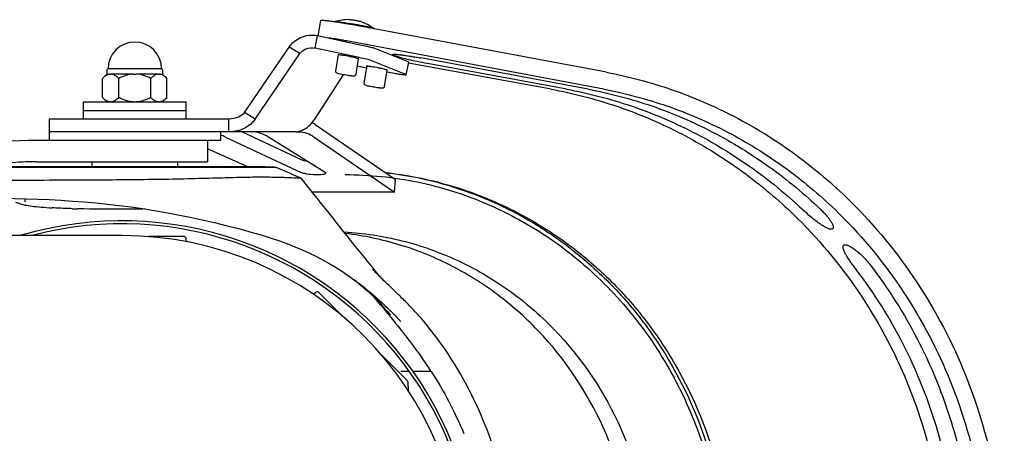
# Model space of a CAD drawing. Extents: x 0 to 594, y 0 to 420.
# Tile 45 of 64: x 468 to 507, y 86 to 103. Entities that reach past the tile are written whole.
import ezdxf

# ---------------------------------------------------------------- set-up
doc = ezdxf.new("R2010")
doc.units = 0
doc.header["$LTSCALE"] = 32.67
for name, color, linetype in [('100317_DXF_CONTINUOUS_LINE', 7, 'CONTINUOUS'), ('101496_DXF_CONTINUOUS_LINE', 7, 'CONTINUOUS'), ('104407_DXF_CONTINUOUS_LINE', 7, 'CONTINUOUS'), ('122260_DXF_CONTINUOUS_LINE', 7, 'CONTINUOUS'), ('124031_DXF_CONTINUOUS_LINE', 7, 'CONTINUOUS'), ('126056_DXF_CONTINUOUS_LINE', 7, 'CONTINUOUS'), ('142441_DXF_CONTINUOUS_LINE', 7, 'CONTINUOUS'), ('142473_DXF_CONTINUOUS_LINE', 7, 'CONTINUOUS'), ('142491_DXF_CONTINUOUS_LINE', 7, 'CONTINUOUS'), ('143004_DXF_CONTINUOUS_LINE', 7, 'CONTINUOUS'), ('143145_DXF_CONTINUOUS_LINE', 7, 'CONTINUOUS'), ('144308_DXF_CONTINUOUS_LINE', 7, 'CONTINUOUS'), ('144354_DXF_CONTINUOUS_LINE', 7, 'CONTINUOUS'), ('G_HOSE_CLAMPDXF_CONTINUOUS', 7, 'CONTINUOUS')]:
    doc.layers.add(name, color=color, linetype=linetype)

msp = doc.modelspace()

# ---------------------------------------------------------------- linework, layer by layer
at = {"layer": '100317_DXF_CONTINUOUS_LINE', "color": 7, "linetype": 'CONTINUOUS'}
for p, q in [((470.95251, 96.8887), (470.95251, 96.69469)), ((474.35251, 96.8887), (474.35251, 96.69468))]:
    msp.add_line(p, q, dxfattribs=at)
at = {"layer": '101496_DXF_CONTINUOUS_LINE', "color": 7, "linetype": 'CONTINUOUS'}
for points, knots in [([(480.95939, 94.09965), (481.73107, 94.05751), (483.27437, 93.82369), (485.4858, 93.03924), (487.52924, 91.84595), (489.9472, 89.75888), (492.23094, 86.33818), (493.02474, 83.1297), (493.14826, 81.50468)], [0, 0, 0, 0, 0.12154921, 0.24373736, 0.36696777, 0.49150215, 0.74368346, 1, 1, 1, 1]), ([(492.46805, 81.50384), (492.3494, 83.06596), (491.60707, 86.15137), (489.48214, 89.48052), (487.22147, 91.56221), (485.30277, 92.78829), (483.21423, 93.64466), (481.74506, 93.9528), (481.00656, 94.03792)], [0, 0, 0, 0, 0.25609025, 0.50830311, 0.63290825, 0.75623134, 0.87848109, 1, 1, 1, 1])]:
    msp.add_open_spline(points, degree=3, knots=knots, dxfattribs=at)
at = {"layer": '104407_DXF_CONTINUOUS_LINE', "color": 7, "linetype": 'CONTINUOUS'}
for points, knots in [([(481.00502, 96.3787), (481.96293, 96.3787), (483.88893, 96.18155), (486.66402, 95.30643), (489.23075, 93.88503), (491.49366, 91.97094), (493.37124, 89.63544), (494.79599, 86.96452), (495.71717, 84.05567), (496.10207, 81.01449), (495.93706, 77.95103), (495.22798, 74.97613), (493.99998, 72.19759), (492.29671, 69.71659), (490.17923, 67.62412), (487.72348, 65.99771), (485.02049, 64.8985), (483.11289, 64.54404), (482.15689, 64.46579)], [0, 0, 0, 0, 0.06053112, 0.12134669, 0.18268612, 0.24470824, 0.30746948, 0.37091899, 0.43490925, 0.49921881, 0.56358339, 0.62773139, 0.69142015, 0.7544692, 0.81678691, 0.87838637, 0.93938699, 1, 1, 1, 1]), ([(482.5831, 96.46365), (483.4446, 96.37053), (485.15707, 96.03037), (486.78318, 95.39542), (487.56253, 95.01051)], [0, 0, 0, 0, 0.49922301, 1, 1, 1, 1]), ([(482.58868, 96.46053), (483.44661, 96.36473), (485.15346, 96.01547), (486.76976, 95.36603), (487.54386, 94.97271)], [0, 0, 0, 0, 0.49854585, 1, 1, 1, 1]), ([(487.54386, 94.97271), (488.18787, 94.64549), (489.43478, 93.89225), (491.12932, 92.50114), (492.62379, 90.87083), (494.31338, 88.41823), (495.78306, 84.92135), (496.38092, 80.39871), (495.78307, 75.87607), (494.31339, 72.37919), (492.6238, 69.92659), (491.12933, 68.29628), (489.43479, 66.90516), (488.18789, 66.15192), (487.54388, 65.82469)], [0, 0, 0, 0, 0.06092007, 0.12234319, 0.18430383, 0.24679382, 0.37284247, 0.49999999, 0.6271575, 0.75320616, 0.81569616, 0.8776568, 0.93907992, 1, 1, 1, 1]), ([(487.56254, 95.0105), (488.2165, 94.68751), (489.48313, 93.94074), (491.20575, 92.55316), (492.72527, 90.92149), (494.44271, 88.46246), (495.93731, 84.94879), (496.54537, 80.3987), (495.93731, 75.84861), (494.44271, 72.33494), (492.72526, 69.87591), (491.20575, 68.24424), (489.48313, 66.85666), (488.2165, 66.10989), (487.56254, 65.7869)], [0, 0, 0, 0, 0.06106615, 0.12258538, 0.18459321, 0.24708578, 0.37302832, 0.50000006, 0.62697179, 0.7529143, 0.81540685, 0.87741466, 0.93893387, 1, 1, 1, 1])]:
    msp.add_open_spline(points, degree=3, knots=knots, dxfattribs=at)
at = {"layer": '122260_DXF_CONTINUOUS_LINE', "color": 7, "linetype": 'CONTINUOUS'}
for p, q in [((470.61251, 98.9287), (474.69251, 98.9287)), ((470.61251, 98.5887), (470.61251, 98.9287)), ((474.69251, 98.5887), (474.69251, 98.9287))]:
    msp.add_line(p, q, dxfattribs=at)
at = {"layer": '124031_DXF_CONTINUOUS_LINE', "color": 7, "linetype": 'CONTINUOUS'}
for p, q in [((478.14403, 96.6661), (460.47096, 96.66601)), ((477.5885, 96.69468), (461.17781, 96.69469)), ((478.26221, 96.66603), (478.14403, 96.6661)), ((478.83403, 96.41947), (478.26222, 96.66603)), ((479.02495, 96.33725), (478.83403, 96.41947)), ((478.83403, 96.41946), (479.25713, 96.23712)), ((479.02492, 96.33719), (478.87826, 96.4004)), ((479.25725, 96.23741), (479.02495, 96.33725)), ((479.13798, 96.23649), (479.10277, 96.23729)), ((479.25897, 96.23632), (479.25879, 96.23616)), ((468.30237, 95.29339), (468.29913, 95.42026)), ((479.89287, 95.439), (479.71195, 95.66672)), ((480.94154, 94.11935), (480.79696, 94.30096)), ((474.6097, 93.9137), (473.21154, 93.9137)), ((474.69711, 93.73786), (474.69467, 93.83092)), ((477.30816, 94.08499), (477.30841, 94.08492)), ((481.08139, 93.94392), (480.94154, 94.11935)), ((481.21755, 93.77339), (481.08139, 93.94392)), ((481.35176, 93.60564), (481.21755, 93.77339)), ((482.21326, 92.54151), (482.1262, 92.64773)), ((482.13007, 92.58057), (482.10502, 92.60706)), ((482.15487, 92.55459), (482.13007, 92.58057)), ((482.18656, 92.52165), (482.15487, 92.55459)), ((482.22565, 92.48137), (482.18656, 92.52165)), ((481.34887, 92.20981), (481.37239, 92.19092)), ((479.83583, 91.69827), (479.77381, 91.63625)), ((480.94071, 90.7136), (479.95604, 91.69827)), ((482.02111, 91.67993), (482.24355, 91.42822)), ((482.16422, 91.51081), (482.14721, 91.53273)), ((482.16993, 91.49707), (482.1566, 91.51355)), ((482.24366, 91.40604), (482.15665, 91.51358)), ((482.16422, 91.51082), (482.17187, 91.50045)), ((482.40803, 91.20337), (482.16993, 91.49707)), ((482.24355, 91.42822), (482.42787, 91.21946)), ((482.42787, 91.21946), (482.49573, 91.14262)), ((482.49573, 91.14262), (482.63926, 90.98018)), ((483.51074, 91.21348), (483.44444, 91.28113)), ((482.63926, 90.98018), (482.80578, 90.79195)), ((482.77296, 90.99198), (482.78165, 90.98333)), ((483.4782, 88.1761), (482.4539, 89.2004)), ((483.54975, 88.55677), (483.21468, 88.55672)), ((484.4205, 88.55685), (483.69503, 88.55677)), ((483.51181, 87.78408), (483.50306, 88.11823))]:
    msp.add_line(p, q, dxfattribs=at)
for points in [[(476.18933, 96.66606), (475.94523, 96.66603), (475.82553, 96.66602), (475.70717, 96.66601), (475.59041, 96.666), (475.47557, 96.66599), (475.36233, 96.66599), (475.25085, 96.66598), (475.14142, 96.66598), (475.03369, 96.66597), (474.92782, 96.66597), (474.82402, 96.66597), (474.722, 96.66597), (474.6219, 96.66597), (474.52387, 96.66597), (474.42763, 96.66597), (474.33331, 96.66598), (474.24101, 96.66598), (474.15037, 96.66598), (474.06139, 96.66598), (472.68223, 96.66602)], [(477.43875, 96.66618), (477.31756, 96.66618), (477.19377, 96.66618), (477.06855, 96.66617), (476.94272, 96.66617), (476.68952, 96.66614)], [(477.77991, 96.66616), (477.67126, 96.66617), (477.43875, 96.66618)], [(479.71195, 95.66672), (479.61988, 95.78257), (479.25897, 96.23632)], [(467.43364, 95.43805), (467.87519, 95.43068), (468.33716, 95.41933), (468.79926, 95.40394), (469.2613, 95.38419), (469.72313, 95.35974), (470.18465, 95.33023), (470.64583, 95.29534), (471.10675, 95.25471), (471.56761, 95.20801), (472.02871, 95.15493), (472.49059, 95.09515), (472.95397, 95.02842), (473.41984, 94.95449), (473.88964, 94.87321), (474.36435, 94.78443), (474.84448, 94.68793), (475.33029, 94.58351), (475.8217, 94.47092), (476.3183, 94.34985), (476.8193, 94.21992), (477.30814, 94.085)], [(480.56807, 94.58885), (480.32507, 94.89477), (480.24118, 95.0004), (480.15588, 95.10782), (480.06939, 95.21674), (479.89287, 95.439)], [(480.79696, 94.30096), (480.64592, 94.49089), (480.56807, 94.58885)], [(477.30841, 94.08492), (477.6641, 93.98213), (478.02109, 93.87061), (478.36323, 93.75456), (478.68904, 93.63501), (478.99965, 93.5122), (479.29894, 93.38502), (479.58681, 93.25379), (479.86314, 93.11893), (480.13169, 92.97885), (480.39234, 92.83366), (480.64499, 92.68347), (480.89325, 92.5261), (481.13815, 92.36074), (481.37842, 92.18864), (481.60002, 92.02142)], [(482.1262, 92.64773), (482.08368, 92.69971), (482.01824, 92.7799), (481.95236, 92.86082), (481.88608, 92.94242), (481.8196, 93.02444), (481.75292, 93.10687), (481.68603, 93.1897), (481.61914, 93.27269), (481.55231, 93.35573), (481.48546, 93.43892), (481.41857, 93.52228), (481.35176, 93.60564)], [(482.10502, 92.60706), (482.09348, 92.61938), (482.09264, 92.62028)], [(482.44784, 92.25747), (482.40385, 92.31048), (482.34083, 92.38664), (482.27729, 92.46367), (482.21326, 92.54151)], [(482.78334, 91.93049), (482.73107, 91.98075), (482.68097, 92.02913), (482.63301, 92.07565), (482.5872, 92.1203), (482.54359, 92.16299), (482.5022, 92.2037), (482.46298, 92.24244), (482.42592, 92.27922), (482.39101, 92.31403), (482.35823, 92.34687), (482.32756, 92.37773), (482.29901, 92.40658), (482.27255, 92.43344), (482.24809, 92.45838), (482.22565, 92.48137)], [(481.37239, 92.19092), (481.64312, 91.96521), (481.91559, 91.72954), (482.17264, 91.49926)], [(481.60001, 92.02142), (481.66111, 91.97385), (481.73808, 91.91292), (481.8156, 91.8505), (481.89365, 91.78659), (481.97224, 91.7212), (482.05138, 91.65436), (482.13107, 91.58608), (482.21131, 91.51637), (482.27749, 91.45819)], [(483.44444, 91.28113), (483.39555, 91.33067), (483.34762, 91.37899), (483.30064, 91.42609), (483.25473, 91.47189), (483.20989, 91.5164), (483.16615, 91.55962), (483.12364, 91.60143), (483.0824, 91.64183), (483.04241, 91.68085), (483.00378, 91.7184), (482.96654, 91.75448), (482.93067, 91.78911), (482.89625, 91.82226), (482.86329, 91.85391), (482.78334, 91.93049)], [(482.27749, 91.45819), (482.36766, 91.37752), (482.47349, 91.28036), (482.57917, 91.1808), (482.68475, 91.07889), (482.77312, 90.99182)], [(484.10598, 90.56322), (484.07386, 90.60073), (484.02619, 90.65586), (483.97827, 90.71063), (483.93012, 90.76503), (483.88172, 90.81908), (483.83308, 90.87275), (483.7842, 90.92605), (483.73509, 90.97897), (483.70011, 91.01628)], [(486.55996, 86.42314), (486.48522, 86.60701), (486.39738, 86.8154), (486.30627, 87.02351), (486.21189, 87.23119), (486.11423, 87.43834), (486.01327, 87.64483), (485.90902, 87.85054), (485.80144, 88.05537), (485.69054, 88.25918), (485.57628, 88.46184), (485.45866, 88.66324), (485.33765, 88.86324), (485.21323, 89.06172), (485.08539, 89.25854), (484.95408, 89.45359), (484.81929, 89.64674), (484.68098, 89.83786), (484.53912, 90.02683), (484.39368, 90.21353), (484.24464, 90.39783), (484.10598, 90.56322)], [(487.23258, 84.35442), (487.19418, 84.50296), (487.14685, 84.67858), (487.09731, 84.85461), (487.04555, 85.03096), (486.99157, 85.20758), (486.93535, 85.38439), (486.87689, 85.56134), (486.81618, 85.73835), (486.75323, 85.91538), (486.68803, 86.09234), (486.62058, 86.26917), (486.55996, 86.42314)]]:
    msp.add_lwpolyline(points, dxfattribs=at)
for centre, radius, start, end in [((472.14251, -39.2813), 136.085, 87.4225556, 87.7064631), ((471.5382, 145.11206), 50.10652, 268.428619, 268.667124), ((474.6097, 93.8287), 0.085, 1.5, 90), ((474.78208, 93.74009), 0.085, 181.5, 199.393876), ((479.71371, 91.69635), 0.085, 295.828976, 315), ((479.89593, 91.63816), 0.085, 45.000763, 135.003512), ((472.87227, 84.24601), 11.79496, 38.154422, 38.419155), ((638.37191, 217.81613), 200.88688, 219.0699753, 219.420228), ((470.92948, 78.9429), 17.57428, 43.394604, 44.283745), ((468.67814, 78.32481), 18.78061, 38.043545, 39.427121), ((469.83384, 79.21717), 17.32052, 32.631005, 38.074751), ((483.41809, 88.116), 0.085, 1.5, 45)]:
    msp.add_arc(centre, radius, start, end, dxfattribs=at)
for points, knots in [([(479.10277, 96.23729), (479.00812, 96.24286), (478.84745, 96.24585), (478.60851, 96.25687), (478.26796, 96.26854), (477.74184, 96.2785), (476.98853, 96.26858), (476.07476, 96.24354), (475.00862, 96.21253), (473.80272, 96.18643), (471.94499, 96.16394), (469.3332, 96.15143), (465.87516, 96.14256), (462.73598, 96.13679), (460.03876, 96.12989), (458.63305, 96.13001), (457.91736, 96.12754)], [0, 0, 0, 0, 0.01342555, 0.0227464, 0.03386837, 0.06167254, 0.09724603, 0.14052987, 0.19110789, 0.24826822, 0.31131692, 0.45416949, 0.61808668, 0.80095927, 0.89866145, 1, 1, 1, 1]), ([(479.25879, 96.23616), (479.25611, 96.23472), (479.24463, 96.23616), (479.22208, 96.23448), (479.18449, 96.23583), (479.15509, 96.23612), (479.13798, 96.23649)], [0, 0, 0, 0, 0.07548291, 0.26717154, 0.57533512, 1, 1, 1, 1]), ([(467.92448, 95.28248), (467.94172, 95.27739), (468.0075, 95.25747), (468.07281, 95.23595), (468.12062, 95.21892)], [0, 0, 0, 0, 0.26156707, 1, 1, 1, 1]), ([(468.12062, 95.21892), (468.17994, 95.19779), (468.33156, 95.16274), (468.60363, 95.12149), (468.96095, 95.08521), (469.22729, 95.06665), (469.37372, 95.05806)], [0, 0, 0, 0, 0.14924868, 0.36726476, 0.65235885, 1, 1, 1, 1]), ([(470.16416, 95.02438), (470.09414, 95.02643), (469.83056, 95.03505), (469.56706, 95.04671), (469.37372, 95.05806)], [0, 0, 0, 0, 0.26564248, 1, 1, 1, 1]), ([(473.04563, 95.01387), (472.82261, 95.01), (471.93165, 94.9994), (471.04047, 95.00401), (470.37267, 95.0191)], [0, 0, 0, 0, 0.25033652, 1, 1, 1, 1]), ([(482.17259, 91.49932), (482.17262, 91.49928), (482.17243, 91.50017), (482.17211, 91.50012), (482.17187, 91.50045)], [0, 0, 0, 0, 0.09867482, 1, 1, 1, 1]), ([(482.78179, 90.98319), (482.81797, 90.94717), (482.9641, 90.80009), (483.10737, 90.65018), (483.21417, 90.53609)], [0, 0, 0, 0, 0.24621589, 1, 1, 1, 1])]:
    msp.add_open_spline(points, degree=3, knots=knots, dxfattribs=at)
msp.add_open_spline([(484.4205, 88.55686), (484.91933, 87.77656), (485.35459, 86.95092), (485.70854, 86.09511)], degree=3, dxfattribs=at)
at = {"layer": '126056_DXF_CONTINUOUS_LINE', "color": 7, "linetype": 'CONTINUOUS'}
msp.add_line((472.16881, 93.95617), (431.85491, 94.03439), dxfattribs=at)
msp.add_arc((472.14251, 80.3987), 13.5575, 269.888834, 89.888834, dxfattribs=at)
at = {"layer": '142441_DXF_CONTINUOUS_LINE', "color": 7, "linetype": 'CONTINUOUS'}
for p, q in [((479.80955, 101.4036), (479.90586, 101.90394)), ((479.90586, 101.90394), (481.6559, 101.53123)), ((477.00662, 98.8437), (478.7796, 101.44498)), ((479.20652, 101.18998), (478.7796, 101.44498)), ((481.5596, 101.03089), (479.80955, 101.4036)), ((483.50702, 100.86452), (482.11855, 101.41647)), ((477.43354, 98.5887), (479.20652, 101.18998)), ((483.41071, 100.36418), (482.02224, 100.91613)), ((483.42977, 100.35227), (483.52608, 100.85261)), ((481.66516, 100.66595), (481.86046, 100.62557)), ((479.79297, 98.5887), (480.94242, 100.3473)), ((469.25251, 98.5887), (469.25251, 98.0787)), ((476.39072, 98.5887), (469.25252, 98.5887)), ((476.39072, 98.0787), (476.39072, 98.5887)), ((477.43354, 98.5887), (477.00662, 98.8437)), ((479.8069, 98.37434), (482.99482, 96.1789)), ((479.04996, 98.0787), (469.25252, 98.0787)), ((476.25467, 97.87209), (479.24997, 96.47019)), ((476.91662, 98.0787), (479.28026, 96.97244)), ((480.2115, 96.46799), (477.95343, 97.87209)), ((479.0612, 98.0787), (479.17228, 98.0787)), ((479.77661, 97.87209), (482.96453, 95.67665)), ((477.14014, 96.69469), (475.54251, 97.3988)), ((482.96453, 95.67665), (482.99482, 96.1789)), ((482.96453, 95.67665), (479.70407, 95.67665))]:
    msp.add_line(p, q, dxfattribs=at)
for centre, radius, start, end in [((478.92478, 99.11483), 1.01517, 323.884671, 328.783749), ((478.9818, 97.16931), 1.46044, 55.599908, 61.00583), ((475.25026, 95.72767), 2.36799, 64.902269, 70.196727)]:
    msp.add_arc(centre, radius, start, end, dxfattribs=at)
for points, knots in [([(478.7796, 101.44498), (478.8843, 101.6103), (479.22733, 101.90361), (479.68171, 101.94852), (479.90586, 101.90394)], [0, 0, 0, 0, 0.46127362, 1, 1, 1, 1]), ([(479.20652, 101.18998), (479.26307, 101.27295), (479.45269, 101.41619), (479.68994, 101.42908), (479.80955, 101.4036)], [0, 0, 0, 0, 0.45084636, 1, 1, 1, 1]), ([(481.6559, 101.53123), (481.7559, 101.50993), (481.89007, 101.48051), (482.04383, 101.44048), (482.09838, 101.42449), (482.11855, 101.41647)], [0, 0, 0, 0, 0.64315516, 0.86352161, 1, 1, 1, 1]), ([(480.70605, 101.14321), (480.70553, 101.14056), (480.71981, 101.13661), (480.72647, 101.1333), (480.73351, 101.13113)], [0, 0, 0, 0, 0.26856269, 1, 1, 1, 1]), ([(480.71689, 101.1452), (480.71536, 101.1452), (480.71218, 101.14489), (480.70647, 101.14535), (480.70605, 101.14321)], [0, 0, 0, 0, 0.41231362, 1, 1, 1, 1]), ([(480.73578, 101.14426), (480.73392, 101.14441), (480.72764, 101.14487), (480.72133, 101.1452), (480.71689, 101.1452)], [0, 0, 0, 0, 0.29551869, 1, 1, 1, 1]), ([(481.53679, 100.98602), (481.52414, 100.99254), (481.48313, 101.0029), (481.40614, 101.02307), (481.2983, 101.04641), (481.13014, 101.08114), (480.94068, 101.11501), (480.79444, 101.13956), (480.73578, 101.14426)], [0, 0, 0, 0, 0.05225611, 0.15355626, 0.29329637, 0.4566485, 0.78398145, 1, 1, 1, 1]), ([(481.53582, 100.98079), (481.53702, 100.98091), (481.53865, 100.98105), (481.54062, 100.98198), (481.54073, 100.98255)], [0, 0, 0, 0, 0.67420936, 1, 1, 1, 1]), ([(481.54073, 100.98255), (481.54084, 100.98312), (481.53934, 100.98473), (481.53787, 100.98546), (481.53679, 100.98602)], [0, 0, 0, 0, 0.32479106, 1, 1, 1, 1]), ([(482.02224, 100.91613), (482.00208, 100.92414), (481.94752, 100.94014), (481.79376, 100.98017), (481.65959, 101.00959), (481.5596, 101.03089)], [0, 0, 0, 0, 0.13647839, 0.35684484, 1, 1, 1, 1]), ([(483.50702, 100.86452), (483.51204, 100.86252), (483.51778, 100.86002), (483.5265, 100.85479), (483.52608, 100.85261)], [0, 0, 0, 0, 0.7087497, 1, 1, 1, 1]), ([(481.84195, 100.69167), (481.84142, 100.68901), (481.85572, 100.68506), (481.86238, 100.68175), (481.86943, 100.67957)], [0, 0, 0, 0, 0.26855443, 1, 1, 1, 1]), ([(481.85279, 100.69366), (481.85126, 100.69366), (481.84808, 100.69335), (481.84236, 100.6938), (481.84195, 100.69167)], [0, 0, 0, 0, 0.41231362, 1, 1, 1, 1]), ([(481.87169, 100.69272), (481.86983, 100.69286), (481.86354, 100.69333), (481.85723, 100.69366), (481.85279, 100.69366)], [0, 0, 0, 0, 0.29554101, 1, 1, 1, 1]), ([(482.67271, 100.53446), (482.66007, 100.54098), (482.61908, 100.55134), (482.54211, 100.57151), (482.43429, 100.59484), (482.26612, 100.62958), (482.07663, 100.66345), (481.93037, 100.68801), (481.87169, 100.69272)], [0, 0, 0, 0, 0.05220691, 0.1534744, 0.29320022, 0.45655521, 0.78392946, 1, 1, 1, 1]), ([(482.66065, 100.46315), (482.75956, 100.44449), (482.90266, 100.41859), (483.08448, 100.38844), (483.19862, 100.37093), (483.2919, 100.35816), (483.35556, 100.35113), (483.39326, 100.34846), (483.41227, 100.3482), (483.42274, 100.34873), (483.42945, 100.35064), (483.42977, 100.35227)], [0, 0, 0, 0, 0.38759065, 0.55985186, 0.70971439, 0.83206968, 0.92278266, 0.95529925, 0.97892621, 0.99360014, 1, 1, 1, 1]), ([(482.67173, 100.52925), (482.67292, 100.52936), (482.67455, 100.5295), (482.67651, 100.53043), (482.67662, 100.531)], [0, 0, 0, 0, 0.67406068, 1, 1, 1, 1]), ([(482.67662, 100.531), (482.67673, 100.53157), (482.67525, 100.53318), (482.67378, 100.53391), (482.67271, 100.53446)], [0, 0, 0, 0, 0.32502553, 1, 1, 1, 1]), ([(483.42977, 100.35227), (483.43019, 100.35445), (483.42147, 100.35968), (483.41573, 100.36218), (483.41071, 100.36418)], [0, 0, 0, 0, 0.2912503, 1, 1, 1, 1]), ([(477.00662, 98.8437), (476.94404, 98.76598), (476.74893, 98.63124), (476.51844, 98.5887), (476.39072, 98.5887)], [0, 0, 0, 0, 0.43861223, 1, 1, 1, 1]), ([(477.43354, 98.5887), (477.33194, 98.43964), (477.01441, 98.17069), (476.60867, 98.0787), (476.39072, 98.0787)], [0, 0, 0, 0, 0.45285426, 1, 1, 1, 1]), ([(479.07637, 98.08132), (479.12196, 98.08673), (479.26942, 98.12111), (479.51369, 98.25211), (479.67313, 98.41816), (479.74487, 98.51648)], [0, 0, 0, 0, 0.16869445, 0.55276598, 1, 1, 1, 1]), ([(477.95343, 97.87209), (477.8495, 97.93687), (477.63442, 98.04065), (477.39739, 98.0787), (477.28397, 98.0787)], [0, 0, 0, 0, 0.51919759, 1, 1, 1, 1]), ([(479.04994, 98.07876), (479.04981, 98.07934), (479.05382, 98.07835), (479.05729, 98.07985), (479.06642, 98.07997), (479.07264, 98.08088), (479.07637, 98.08132)], [0, 0, 0, 0, 0.06637483, 0.26101925, 0.57546484, 1, 1, 1, 1]), ([(479.0612, 98.0787), (479.05838, 98.0787), (479.05572, 98.07998), (479.05014, 98.07785), (479.04994, 98.07876)], [0, 0, 0, 0, 0.75033285, 1, 1, 1, 1]), ([(479.17228, 98.0787), (479.27497, 98.0787), (479.49158, 98.03983), (479.6839, 97.93619), (479.77661, 97.87209)], [0, 0, 0, 0, 0.47674117, 1, 1, 1, 1]), ([(479.28026, 96.97244), (479.30639, 96.9602), (479.37407, 96.9406), (479.44265, 96.92732), (479.4832, 96.92079)], [0, 0, 0, 0, 0.41268879, 1, 1, 1, 1]), ([(479.24997, 96.47019), (479.27899, 96.4566), (479.35499, 96.43553), (479.54325, 96.4014), (479.75817, 96.38506), (479.96878, 96.38383), (480.10124, 96.39422), (480.1802, 96.40643), (480.2309, 96.42907), (480.23172, 96.44271)], [0, 0, 0, 0, 0.09592252, 0.23412338, 0.57360965, 0.73647485, 0.86972447, 0.95911215, 1, 1, 1, 1]), ([(480.23172, 96.44271), (480.23185, 96.44478), (480.2296, 96.45609), (480.21917, 96.46322), (480.2115, 96.46799)], [0, 0, 0, 0, 0.18708005, 1, 1, 1, 1])]:
    msp.add_open_spline(points, degree=3, knots=knots, dxfattribs=at)
msp.add_open_spline([(481.48617, 100.68487), (481.54616, 100.68571), (481.60664, 100.67919), (481.66516, 100.66595)], degree=3, dxfattribs=at)
at = {"layer": '142473_DXF_CONTINUOUS_LINE', "color": 7, "linetype": 'CONTINUOUS'}
for p, q in [((472.97676, 97.7387), (468.74251, 97.7387)), ((475.54251, 97.7387), (475.54251, 96.8887)), ((468.74251, 96.8887), (475.54251, 96.8887))]:
    msp.add_line(p, q, dxfattribs=at)
for radius, end in [(13.94, 111.63255), (13.09, 99.651423)]:
    msp.add_arc((468.74251, 83.7987), radius, 90, end, dxfattribs=at)
at = {"layer": '142491_DXF_CONTINUOUS_LINE', "color": 7, "linetype": 'CONTINUOUS'}
for p, q in [((479.93015, 101.89877), (480.03268, 102.51059)), ((491.37544, 100.44634), (481.165, 102.36459)), ((491.26322, 99.77668), (481.05278, 101.69492)), ((482.91122, 101.14647), (483.12371, 101.05624)), ((490.64658, 99.77668), (484.01174, 101.01628)), ((489.17313, 99.77668), (483.51844, 100.81293)), ((489.79636, 99.77668), (484.26519, 100.79624))]:
    msp.add_line(p, q, dxfattribs=at)
for points, knots in [([(480.03268, 102.51059), (480.03313, 102.51329), (480.04435, 102.51653), (480.06162, 102.51771), (480.0932, 102.51779), (480.13439, 102.5156), (480.18679, 102.51153), (480.27529, 102.50281), (480.40573, 102.48708), (480.58019, 102.46282), (480.77137, 102.43342), (480.96828, 102.40054), (481.10007, 102.37679), (481.165, 102.36459)], [0, 0, 0, 0, 0.00717923, 0.02380429, 0.05051002, 0.08707388, 0.13302812, 0.18774016, 0.32023337, 0.47703968, 0.64921429, 0.82692049, 1, 1, 1, 1]), ([(481.05278, 101.69492), (480.99419, 101.70593), (480.76048, 101.74815), (480.52586, 101.78547), (480.3496, 101.80944)], [0, 0, 0, 0, 0.25100372, 1, 1, 1, 1]), ([(482.91122, 101.14647), (482.90621, 101.1486), (482.89988, 101.15127), (482.89201, 101.15746), (482.89242, 101.15985)], [0, 0, 0, 0, 0.69210819, 1, 1, 1, 1]), ([(482.89242, 101.15985), (482.89286, 101.16251), (482.90387, 101.16576), (482.92089, 101.16694), (482.95193, 101.16707), (482.99246, 101.16496), (483.04401, 101.16101), (483.13116, 101.15249), (483.25973, 101.13707), (483.43191, 101.11325), (483.62098, 101.08429), (483.81624, 101.05182), (483.94713, 101.02835), (484.01174, 101.01628)], [0, 0, 0, 0, 0.00716671, 0.0237116, 0.05028109, 0.08666277, 0.13240116, 0.18687826, 0.31891325, 0.47540937, 0.64759281, 0.82579406, 1, 1, 1, 1]), ([(484.26519, 100.79624), (484.13133, 100.82091), (483.88427, 100.86824), (483.55334, 100.93831), (483.32668, 100.99229), (483.19312, 101.03088), (483.14357, 101.04781), (483.12371, 101.05624)], [0, 0, 0, 0, 0.34852129, 0.64401365, 0.86613875, 0.9447706, 1, 1, 1, 1]), ([(491.37544, 100.44634), (492.25642, 100.28083), (494.00106, 99.81618), (496.49289, 98.73876), (498.81793, 97.30123), (500.22106, 96.12597), (500.87988, 95.49054)], [0, 0, 0, 0, 0.2475721, 0.49648977, 0.74719971, 1, 1, 1, 1]), ([(489.17313, 99.77668), (490.04581, 99.61682), (491.77315, 99.16851), (494.24278, 98.12793), (496.54752, 96.73927), (497.94114, 95.60171), (498.59543, 94.98641)], [0, 0, 0, 0, 0.24857597, 0.49793942, 0.74835449, 1, 1, 1, 1]), ([(489.79636, 99.77668), (490.66385, 99.61681), (492.38119, 99.16834), (494.83602, 98.12765), (497.12703, 96.73878), (498.51174, 95.60151), (499.16188, 94.98641)], [0, 0, 0, 0, 0.24831469, 0.49756162, 0.74805305, 1, 1, 1, 1]), ([(490.64658, 99.77668), (491.50244, 99.61673), (493.19719, 99.16782), (495.61837, 98.12665), (497.87774, 96.73731), (499.24185, 95.60091), (499.88235, 94.98641)], [0, 0, 0, 0, 0.24776202, 0.49676352, 0.74741727, 1, 1, 1, 1]), ([(491.26322, 99.77668), (492.11442, 99.61669), (493.80008, 99.16754), (496.20764, 98.1261), (498.45404, 96.73658), (499.80966, 95.6006), (500.44617, 94.98641)], [0, 0, 0, 0, 0.24755457, 0.49646448, 0.74717958, 1, 1, 1, 1]), ([(500.87988, 95.49054), (501.87055, 94.53503), (503.6657, 92.39549), (505.65706, 88.69454), (506.88696, 84.6383), (507.16374, 81.81164), (507.16374, 80.3987)], [0, 0, 0, 0, 0.24629563, 0.49557731, 0.74716325, 1, 1, 1, 1]), ([(498.59543, 94.98641), (499.57496, 94.06525), (501.35157, 92.00295), (503.32851, 88.42437), (504.54997, 84.50071), (504.82499, 81.76478), (504.82499, 80.3987)], [0, 0, 0, 0, 0.24776413, 0.4973271, 0.74828412, 1, 1, 1, 1]), ([(500.35759, 94.2271), (500.35083, 94.22008), (500.33161, 94.20865), (500.29508, 94.20418), (500.25041, 94.20971), (500.19738, 94.22488), (500.13625, 94.2495), (500.03878, 94.29771), (499.9026, 94.38063), (499.72755, 94.50427), (499.54019, 94.65115), (499.34925, 94.81344), (499.22364, 94.92797), (499.16188, 94.98641)], [0, 0, 0, 0, 0.02005895, 0.04409145, 0.07446661, 0.11211603, 0.15726116, 0.20984082, 0.33561509, 0.48467672, 0.65046184, 0.82510567, 1, 1, 1, 1]), ([(499.88235, 94.98641), (499.92575, 94.94479), (500.00778, 94.86242), (500.11931, 94.73834), (500.21319, 94.62059), (500.28718, 94.5125), (500.33365, 94.42925), (500.3586, 94.36906), (500.37711, 94.31096), (500.38143, 94.25188), (500.35759, 94.2271)], [0, 0, 0, 0, 0.1942013, 0.37525971, 0.53853984, 0.68027827, 0.79758269, 0.84650788, 0.88894284, 1, 1, 1, 1]), ([(500.44617, 94.98641), (501.40338, 94.06278), (503.13786, 91.99461), (505.06181, 88.41731), (506.25008, 84.49661), (506.51749, 81.76443), (506.51749, 80.3987)], [0, 0, 0, 0, 0.24627072, 0.49554768, 0.74714428, 1, 1, 1, 1]), ([(501.18547, 92.74659), (501.14848, 92.79455), (501.07831, 92.88879), (500.98231, 93.02794), (500.90089, 93.15826), (500.83644, 93.27522), (500.79081, 93.37849), (500.7609, 93.47205), (500.75968, 93.55047), (500.78547, 93.57494)], [0, 0, 0, 0, 0.19166014, 0.3716794, 0.53494872, 0.67727606, 0.79539957, 0.88749542, 1, 1, 1, 1]), ([(500.78547, 93.57494), (500.79262, 93.58173), (500.81231, 93.5925), (500.84896, 93.59592), (500.89315, 93.58914), (500.96894, 93.56477), (501.08001, 93.50703), (501.22671, 93.40765), (501.3889, 93.2759), (501.55773, 93.11748), (501.72387, 92.93946), (501.82846, 92.81164), (501.87845, 92.7459)], [0, 0, 0, 0, 0.02076805, 0.04541718, 0.07632052, 0.11440976, 0.21267524, 0.33862362, 0.48736225, 0.65237475, 0.82600795, 1, 1, 1, 1]), ([(505.3539, 80.3987), (505.3539, 81.46822), (505.18542, 83.62421), (504.42026, 86.81043), (503.11744, 89.91097), (501.89055, 91.83228), (501.18547, 92.74659)], [0, 0, 0, 0, 0.24208043, 0.48715431, 0.73866182, 1, 1, 1, 1]), ([(501.87845, 92.7459), (502.57469, 91.83029), (503.78525, 89.90683), (505.06884, 86.80713), (505.8227, 83.62245), (505.98858, 81.46792), (505.98858, 80.3987)], [0, 0, 0, 0, 0.2608342, 0.51225941, 0.75754107, 1, 1, 1, 1])]:
    msp.add_open_spline(points, degree=3, knots=knots, dxfattribs=at)
at = {"layer": '143004_DXF_CONTINUOUS_LINE', "color": 7, "linetype": 'CONTINUOUS'}
for p, q in [((471.54751, 100.5437), (471.54751, 100.3737)), ((473.71501, 100.5862), (471.59001, 100.5862)), ((473.75751, 100.5437), (473.75751, 100.3737)), ((471.54656, 100.3737), (471.37656, 100.2037)), ((471.37656, 99.4387), (471.37656, 100.2037)), ((471.54657, 100.3737), (471.6727, 100.3737)), ((471.6727, 100.3737), (471.71839, 100.3737)), ((472.60682, 100.3737), (471.71839, 100.3737)), ((472.01453, 99.4387), (472.01453, 100.2037)), ((472.60682, 100.3737), (472.69819, 100.3737)), ((473.58662, 100.3737), (472.69819, 100.3737)), ((473.29048, 99.4387), (473.29048, 100.2037)), ((473.58662, 100.3737), (473.63231, 100.3737)), ((473.63231, 100.3737), (473.75844, 100.3737)), ((473.75845, 100.3737), (473.92845, 100.2037)), ((473.92845, 99.4387), (473.92845, 100.2037)), ((471.37656, 99.4387), (471.54656, 99.2687)), ((473.92845, 99.4387), (473.75845, 99.2687))]:
    msp.add_line(p, q, dxfattribs=at)
for centre, radius, start, end in [((472.65251, 100.5862), 1.0625, 0, 180), ((471.59001, 100.5437), 0.0425, 90, 180), ((473.71501, 100.5437), 0.0425, 0, 90)]:
    msp.add_arc(centre, radius, start, end, dxfattribs=at)
for points, knots in [([(471.6727, 100.3737), (471.64648, 100.37153), (471.57847, 100.35583), (471.4768, 100.29693), (471.40983, 100.23696), (471.37656, 100.2037)], [0, 0, 0, 0, 0.22704493, 0.59410653, 1, 1, 1, 1]), ([(472.01453, 100.2037), (471.99201, 100.22622), (471.93617, 100.27777), (471.84048, 100.34454), (471.75815, 100.37041), (471.71839, 100.3737)], [0, 0, 0, 0, 0.27499509, 0.65553046, 1, 1, 1, 1]), ([(472.60682, 100.3737), (472.50369, 100.36944), (472.29803, 100.3309), (472.10697, 100.24992), (472.01453, 100.2037)], [0, 0, 0, 0, 0.49966531, 1, 1, 1, 1]), ([(473.29048, 100.2037), (473.19804, 100.24992), (473.00698, 100.3309), (472.80132, 100.36944), (472.69819, 100.3737)], [0, 0, 0, 0, 0.50033589, 1, 1, 1, 1]), ([(473.58662, 100.3737), (473.56039, 100.37153), (473.49239, 100.35583), (473.39071, 100.29693), (473.32374, 100.23696), (473.29048, 100.2037)], [0, 0, 0, 0, 0.22704493, 0.59410653, 1, 1, 1, 1]), ([(473.92845, 100.2037), (473.90593, 100.22622), (473.85008, 100.27777), (473.75439, 100.34454), (473.67207, 100.37041), (473.63231, 100.3737)], [0, 0, 0, 0, 0.27499509, 0.65553046, 1, 1, 1, 1]), ([(471.6727, 99.2687), (471.64648, 99.27087), (471.57847, 99.28657), (471.4768, 99.34547), (471.40983, 99.40543), (471.37656, 99.4387)], [0, 0, 0, 0, 0.22704493, 0.59410653, 1, 1, 1, 1]), ([(472.01453, 99.4387), (471.99201, 99.41618), (471.93617, 99.36463), (471.84048, 99.29786), (471.75815, 99.27198), (471.71839, 99.2687)], [0, 0, 0, 0, 0.27499509, 0.65553046, 1, 1, 1, 1]), ([(472.60682, 99.2687), (472.50369, 99.27296), (472.29803, 99.3115), (472.10697, 99.39248), (472.01453, 99.4387)], [0, 0, 0, 0, 0.49966531, 1, 1, 1, 1]), ([(473.29048, 99.4387), (473.19804, 99.39248), (473.00698, 99.3115), (472.80132, 99.27296), (472.69819, 99.2687)], [0, 0, 0, 0, 0.50033589, 1, 1, 1, 1]), ([(473.58662, 99.2687), (473.56039, 99.27087), (473.49239, 99.28657), (473.39071, 99.34547), (473.32374, 99.40543), (473.29048, 99.4387)], [0, 0, 0, 0, 0.22704493, 0.59410653, 1, 1, 1, 1]), ([(473.92845, 99.4387), (473.90593, 99.41618), (473.85008, 99.36463), (473.75439, 99.29786), (473.67207, 99.27198), (473.63231, 99.2687)], [0, 0, 0, 0, 0.27499509, 0.65553046, 1, 1, 1, 1])]:
    msp.add_open_spline(points, degree=3, knots=knots, dxfattribs=at)
at = {"layer": '143145_DXF_CONTINUOUS_LINE', "color": 7, "linetype": 'CONTINUOUS'}
for p, q in [((470.61251, 99.2687), (474.69251, 99.2687)), ((470.61251, 98.9287), (470.61251, 99.2687)), ((474.69251, 98.9287), (474.69251, 99.2687)), ((470.61251, 98.9287), (474.69251, 98.9287))]:
    msp.add_line(p, q, dxfattribs=at)
at = {"layer": '144308_DXF_CONTINUOUS_LINE', "color": 7, "linetype": 'CONTINUOUS'}
for p, q in [((480.6284, 100.50334), (480.73544, 101.1421)), ((481.43318, 100.36848), (481.53621, 100.98331)), ((481.7595, 100.02308), (481.87135, 100.69055)), ((482.56428, 99.88822), (482.67212, 100.53176))]:
    msp.add_line(p, q, dxfattribs=at)
for start, end in [(88.381343, 107.510314), (52.091098, 72.592656)]:
    msp.add_arc((481.10008, 100.84941), 1.68958, start, end, dxfattribs=at)
for points, knots in [([(482.09661, 102.20004), (482.06396, 102.21067), (481.98164, 102.23187), (481.83723, 102.26422), (481.65613, 102.30028), (481.38245, 102.35012), (481.10836, 102.39418), (480.85437, 102.42843), (480.74289, 102.44093), (480.69339, 102.44529)], [0, 0, 0, 0, 0.07224572, 0.17866983, 0.31144865, 0.46073232, 0.76400413, 0.89544905, 1, 1, 1, 1]), ([(481.60554, 102.46161), (481.5937, 102.46532), (481.56399, 102.47272), (481.48832, 102.48912), (481.37818, 102.50899), (481.26758, 102.52611), (481.1907, 102.53527), (481.16021, 102.53797), (481.14781, 102.53832)], [0, 0, 0, 0, 0.08011886, 0.19746602, 0.50000896, 0.80254867, 0.91989538, 1, 1, 1, 1]), ([(482.09661, 102.20004), (482.10561, 102.19711), (482.11972, 102.19207), (482.13374, 102.18592), (482.13817, 102.18247)], [0, 0, 0, 0, 0.62783799, 1, 1, 1, 1]), ([(480.70383, 100.39947), (480.6878, 100.40469), (480.65798, 100.41739), (480.62914, 100.45674), (480.62585, 100.48815), (480.6284, 100.50334)], [0, 0, 0, 0, 0.36111002, 0.67017069, 1, 1, 1, 1]), ([(481.43318, 100.36848), (481.4315, 100.35848), (481.42454, 100.33905), (481.40527, 100.31601), (481.38205, 100.30214), (481.3565, 100.29525), (481.32939, 100.29442), (481.29717, 100.29623), (481.25943, 100.29974), (481.21437, 100.30498), (481.16273, 100.31181), (481.08552, 100.32304), (480.98649, 100.33914), (480.87418, 100.35957), (480.78031, 100.37915), (480.7257, 100.39235), (480.70383, 100.39947)], [0, 0, 0, 0, 0.03927934, 0.07796542, 0.11409484, 0.14221313, 0.17958225, 0.21852086, 0.2672702, 0.32629375, 0.3942389, 0.46897744, 0.6284759, 0.78277661, 0.91095124, 1, 1, 1, 1]), ([(481.83493, 99.9192), (481.8189, 99.92442), (481.78908, 99.93713), (481.76024, 99.97648), (481.75695, 100.00789), (481.7595, 100.02308)], [0, 0, 0, 0, 0.36111002, 0.67017069, 1, 1, 1, 1]), ([(482.56428, 99.88822), (482.5626, 99.87821), (482.55565, 99.85879), (482.53637, 99.83575), (482.51315, 99.82187), (482.4876, 99.81499), (482.46049, 99.81415), (482.42827, 99.81597), (482.39053, 99.81948), (482.34547, 99.82471), (482.29383, 99.83155), (482.21662, 99.84278), (482.11759, 99.85887), (482.00528, 99.8793), (481.91141, 99.89888), (481.8568, 99.91208), (481.83493, 99.9192)], [0, 0, 0, 0, 0.03927934, 0.07796542, 0.11409484, 0.14221313, 0.17958225, 0.21852086, 0.2672702, 0.32629375, 0.3942389, 0.46897744, 0.6284759, 0.78277661, 0.91095124, 1, 1, 1, 1])]:
    msp.add_open_spline(points, degree=3, knots=knots, dxfattribs=at)
at = {"layer": '144354_DXF_CONTINUOUS_LINE', "color": 7, "linetype": 'CONTINUOUS'}
for p, q in [((474.08941, 98.0787), (469.25251, 98.0787)), ((469.25251, 98.0787), (469.25251, 97.7387)), ((476.05251, 97.7387), (472.97676, 97.7387)), ((476.05251, 98.0787), (476.05251, 97.7387))]:
    msp.add_line(p, q, dxfattribs=at)
at = {"layer": 'G_HOSE_CLAMPDXF_CONTINUOUS', "color": 7, "linetype": 'CONTINUOUS'}
for radius, start, end in [(14.144, 253.385001, 106.401575), (14.025, 255.081802, 104.705034)]:
    msp.add_arc((472.14251, 80.3987), radius, start, end, dxfattribs=at)

doc.saveas('drawing.dxf')
